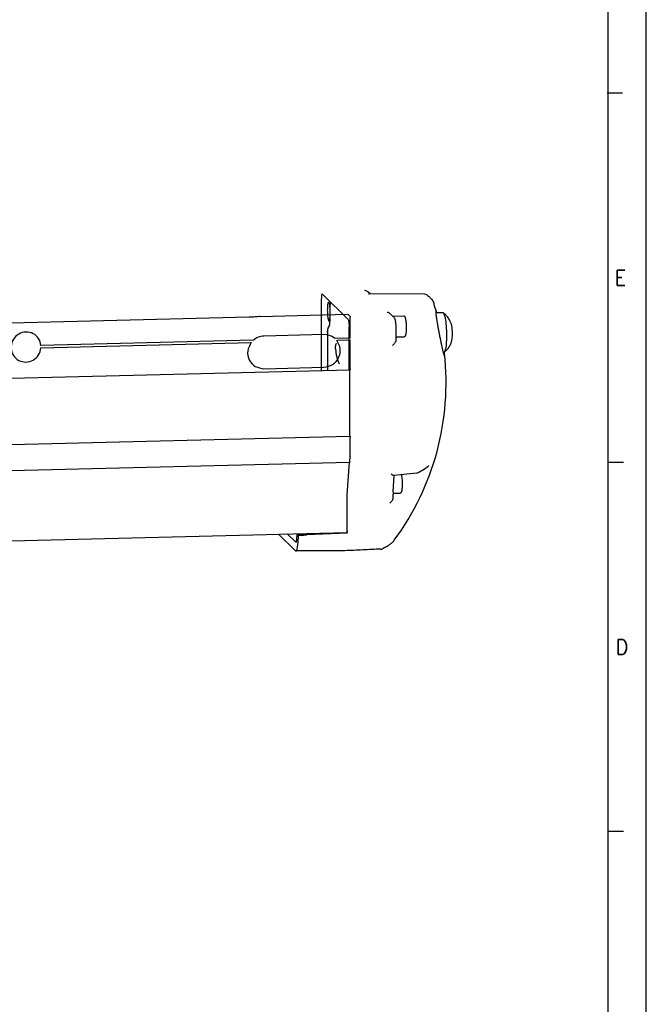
# Model space of a CAD drawing. Header units: millimetres. Extents: x -235 to 4016, y -109 to 485.
# Tile 16 of 44: x 522 to 605, y 18 to 148. Entities that reach past the tile are written whole.
import ezdxf

# ---------------------------------------------------------------- set-up
doc = ezdxf.new("R2010")
doc.units = ezdxf.units.MM
doc.layers.add('1', color=7, linetype='Continuous')
doc.styles.add('CONVERTER_11', font='txt.shx', dxfattribs={"width": 0.9})

# ---------------------------------------------------------------- blocks, each defined once
blk = doc.blocks.new('TAPA_DERECHA__38', base_point=(1112.75, 155.94))
at = {"color": 7, "linetype": 'Continuous'}
for p, q in [((1124.26, 223.72), (1124.22, 223.74)), ((1131.06, 217), (1124.26, 223.72)), ((1136.83, 223.72), (1136.25, 224.29)), ((1136.43, 223.71), (1136.56, 223.72)), ((1151.24, 223.63), (1136.56, 223.72)), ((1123.99, 222.31), (1123.99, 203.52)), ((1126.35, 218.36), (1126.35, 220.59)), ((1126.37, 218.35), (1126.37, 220.57)), ((1143.07, 217.55), (1142.15, 218.46)), ((1156.03, 218.76), (1154.16, 218.71)), ((1156.12, 218.73), (1156.16, 218.7)), ((1142.93, 217.84), (1145.7, 217.91)), ((1143.07, 217.55), (1143.21, 217.39)), ((1125.66, 213.56), (1125.66, 203.56)), ((1125.67, 213.54), (1125.67, 203.56)), ((1125.81, 214.72), (1125.89, 214.79)), ((1131.33, 203.7), (1131.33, 215.06)), ((1143.61, 215.13), (1143.61, 211.19)), ((1127.91, 210.54), (1127.84, 210.35)), ((1143.61, 212.36), (1145.83, 212.42)), ((1156.29, 208.26), (1156.12, 208.26)), ((1131.53, 203.14), (1131.53, 203.5)), ((1142.92, 171.56), (1143.2, 175.84)), ((1149.14, 176.49), (1143.14, 175.83)), ((1142.92, 171.56), (1142.9, 170.93)), ((1130.83, 170.62), (1130.84, 170.77)), ((1130.83, 170.53), (1130.83, 170.62)), ((1130.83, 170.42), (1130.83, 170.53)), ((1130.83, 161.23), (1130.83, 170.42)), ((1142.9, 169.61), (1142.9, 170.93)), ((1142.91, 171.14), (1144.78, 171.18)), ((1130.83, 160.59), (1130.83, 161.23)), ((1112.75, 160.36), (1117.17, 156)), ((1117.24, 158.22), (1115.02, 160.42)), ((1117.68, 160.34), (1124.82, 160.66)), ((1117.71, 160.33), (1117.68, 160.34)), ((1117.95, 160.09), (1117.71, 160.33)), ((1130.83, 160.59), (1120.2, 160.17)), ((1130.61, 160.81), (1130.83, 160.59)), ((1117.24, 158.22), (1117.29, 158.2))]:
    blk.add_line(p, q, dxfattribs=at)
for centre, radius, start, end in [((1135.51, 223.55), 1.04, 61.2545, 90.2289), ((1135.56, 223.61), 0.967, 44.4052, 62.1261), ((1151.24, 222.63), 1, 54.5208, 89.6402), ((1086.87, 200.27), 70, 15.2846, 17.4127), ((1141.21, 217.51), 1.34, 45.5222, 83.3925), ((1156.02, 218.6), 0.156, 53.0812, 89.4748), ((1086.87, 200.27), 70, 323.6221, 6.3653), ((1156.28, 208.42), 0.156, 273.3639, 309.7574), ((1149.04, 177.48), 0.999, 276.1516, 297.9198), ((1140.27, 194.16), 19.83, 297.7292, 302.9402), ((1144.07, 188.37), 12.91, 302.9449, 309.8251), ((1139.6, 157.85), 1.43, 273.0516, 291.614), ((1139.89, 157.4), 0.902, 293.8291, 296.9476)]:
    blk.add_arc(centre, radius, start, end, dxfattribs=at)
for points, knots in [([(1124.22, 223.74), (1124.17, 223.68), (1124.03, 223.48), (1124.02, 222.96), (1124, 222.55), (1123.99, 222.31)], [0, 0, 0, 0, 0.222894, 0.736923, 1.475679, 1.475679, 1.475679, 1.475679]), ([(1151.82, 223.44), (1152.07, 223.25), (1152.56, 222.88), (1153.09, 222.3), (1153.45, 221.75), (1153.59, 221.4), (1153.66, 221.21)], [0, 0, 0, 0, 0.967943, 1.813248, 2.347645, 2.937698, 2.937698, 2.937698, 2.937698]), ([(1125.91, 221.54), (1125.85, 221.45), (1125.64, 221.15), (1125.63, 220.39), (1125.6, 219.78), (1125.58, 219.42)], [0, 0, 0, 0, 0.326986, 1.084773, 2.175394, 2.175394, 2.175394, 2.175394]), ([(1126.35, 219.36), (1126.34, 219.52), (1126.33, 219.83), (1126.28, 220.37), (1126.19, 220.88), (1126.12, 221.34), (1125.96, 221.49), (1125.91, 221.54)], [0, 0, 0, 0, 0.483127, 0.942953, 1.617301, 2.063894, 2.267456, 2.267456, 2.267456, 2.267456]), ([(1126.35, 220.59), (1126.35, 220.78), (1126.36, 221.11), (1126.41, 221.44), (1126.43, 221.58)], [0, 0, 0, 0, 0.5755418, 0.9941974, 0.9941974, 0.9941974, 0.9941974]), ([(1126.37, 220.57), (1126.37, 220.65), (1126.37, 220.81), (1126.38, 221.05), (1126.4, 221.25), (1126.42, 221.4), (1126.44, 221.49), (1126.45, 221.53), (1126.46, 221.55)], [0, 0, 0, 0, 0.2466528, 0.4763965, 0.7147162, 0.8521548, 0.9157457, 0.9859671, 0.9859671, 0.9859671, 0.9859671]), ([(1125.58, 219.42), (1125.59, 219.07), (1125.61, 218.39), (1125.68, 217.55), (1125.81, 216.99), (1125.87, 216.66), (1126, 216.56), (1126.04, 216.53)], [0, 0, 0, 0, 1.074942, 2.02782, 2.511418, 2.826679, 2.977469, 2.977469, 2.977469, 2.977469]), ([(1125.83, 214.64), (1125.93, 214.83), (1126.25, 215.4), (1126.31, 216.7), (1126.35, 217.74), (1126.37, 218.35)], [0, 0, 0, 0, 0.634826, 1.952686, 3.788765, 3.788765, 3.788765, 3.788765]), ([(1125.89, 214.79), (1125.98, 215), (1126.23, 215.6), (1126.31, 216.83), (1126.34, 217.81), (1126.35, 218.36)], [0, 0, 0, 0, 0.695885, 1.955185, 3.634124, 3.634124, 3.634124, 3.634124]), ([(1154.18, 219.17), (1154.18, 219.17), (1154.17, 219.16), (1154.16, 219.12), (1154.15, 219.07), (1154.15, 218.97), (1154.15, 218.86), (1154.16, 218.74), (1154.17, 218.6), (1154.19, 218.43), (1154.21, 218.21), (1154.24, 218), (1154.26, 217.79), (1154.29, 217.59), (1154.33, 217.33), (1154.37, 217.03), (1154.43, 216.67), (1154.5, 216.25), (1154.59, 215.66), (1154.72, 214.92), (1154.89, 214.03), (1155.04, 213.23), (1155.17, 212.57), (1155.27, 212.06), (1155.36, 211.61), (1155.45, 211.21), (1155.52, 210.86), (1155.58, 210.59), (1155.65, 210.27), (1155.73, 209.92), (1155.82, 209.52), (1155.9, 209.17), (1155.97, 208.88), (1156.02, 208.64), (1156.07, 208.45), (1156.11, 208.31), (1156.15, 208.15), (1156.2, 207.97), (1156.25, 207.78), (1156.29, 207.64), (1156.33, 207.52), (1156.37, 207.42), (1156.4, 207.34), (1156.43, 207.29), (1156.44, 207.28), (1156.45, 207.28)], [0, 0, 0, 0, 0.014861, 0.045013, 0.101056, 0.192612, 0.328944, 0.427282, 0.560559, 0.73418, 0.953566, 1.224151, 1.378761, 1.582529, 1.83763, 2.14625, 2.51058, 2.932815, 3.415157, 4.289151, 5.201917, 6.138031, 6.70604, 7.22646, 7.694621, 8.105854, 8.455483, 8.738831, 8.951217, 9.420895, 9.831554, 10.18521, 10.483876, 10.729559, 10.924265, 11.069991, 11.168731, 11.420038, 11.616467, 11.765269, 11.873683, 12.000237, 12.081742, 12.127983, 12.149728, 12.149728, 12.149728, 12.149728]), ([(1154.39, 218.72), (1154.38, 218.76), (1154.35, 218.84), (1154.31, 218.95), (1154.27, 219.05), (1154.23, 219.12), (1154.21, 219.17), (1154.19, 219.17), (1154.18, 219.17)], [0, 0, 0, 0, 0.1281664, 0.2439912, 0.3717583, 0.4482294, 0.4872227, 0.5047742, 0.5047742, 0.5047742, 0.5047742]), ([(1156.16, 218.7), (1156.29, 218.38), (1156.69, 217.48), (1156.84, 215.66), (1157.01, 213.42), (1156.93, 211.2), (1156.88, 209.44), (1156.5, 208.58), (1156.38, 208.3)], [0, 0, 0, 0, 1.027152, 2.953774, 5.38411, 7.788143, 9.642357, 10.573267, 10.573267, 10.573267, 10.573267]), ([(1158.17, 215.88), (1158.08, 216.14), (1157.87, 216.73), (1157.42, 217.47), (1156.84, 218.16), (1156.4, 218.5), (1156.16, 218.7)], [0, 0, 0, 0, 0.814609, 1.867053, 2.578826, 3.520248, 3.520248, 3.520248, 3.520248]), ([(1126.04, 216.53), (1126.09, 216.58), (1126.24, 216.74), (1126.28, 217.21), (1126.32, 217.57), (1126.34, 217.79)], [0, 0, 0, 0, 0.203562, 0.650155, 1.324503, 1.324503, 1.324503, 1.324503]), ([(1131.06, 217), (1131.11, 216.88), (1131.25, 216.55), (1131.3, 215.88), (1131.32, 215.35), (1131.33, 215.06)], [0, 0, 0, 0, 0.385982, 1.089247, 1.97306, 1.97306, 1.97306, 1.97306]), ([(1142.84, 217.78), (1142.85, 217.8), (1142.88, 217.83), (1142.91, 217.84), (1142.93, 217.84)], [0, 0, 0, 0, 0.0647934, 0.1128849, 0.1128849, 0.1128849, 0.1128849]), ([(1142.93, 217.84), (1142.97, 217.81), (1143.1, 217.72), (1143.14, 217.56), (1143.16, 217.45)], [0, 0, 0, 0, 0.1556771, 0.474462, 0.474462, 0.474462, 0.474462]), ([(1143.21, 217.39), (1143.25, 217.32), (1143.33, 217.18), (1143.42, 216.96), (1143.47, 216.71), (1143.52, 216.43), (1143.56, 216.11), (1143.59, 215.8), (1143.6, 215.46), (1143.6, 215.24), (1143.61, 215.13)], [0, 0, 0, 0, 0.261713, 0.469359, 0.714925, 1.035859, 1.323287, 1.657289, 1.986869, 2.327317, 2.327317, 2.327317, 2.327317]), ([(1145.7, 217.91), (1145.71, 217.91), (1145.76, 217.91), (1145.85, 217.88), (1145.94, 217.8), (1146.01, 217.68), (1146.06, 217.55), (1146.11, 217.39), (1146.15, 217.22), (1146.19, 217.04), (1146.22, 216.86), (1146.25, 216.63), (1146.3, 216.26), (1146.34, 215.77), (1146.36, 215.25), (1146.36, 214.8), (1146.36, 214.47), (1146.35, 214.21), (1146.34, 213.98), (1146.33, 213.75), (1146.3, 213.47), (1146.27, 213.19), (1146.22, 212.96), (1146.18, 212.8), (1146.13, 212.67), (1146.07, 212.54), (1145.98, 212.46), (1145.9, 212.42), (1145.85, 212.42), (1145.83, 212.42)], [0, 0, 0, 0, 0.05384, 0.131696, 0.277669, 0.423186, 0.535216, 0.698833, 0.926675, 1.056646, 1.238416, 1.47448, 1.76746, 2.341222, 2.946559, 3.345926, 3.680789, 3.943361, 4.125713, 4.36247, 4.654596, 4.96647, 5.194312, 5.357928, 5.469959, 5.615475, 5.761448, 5.82894, 5.893173, 5.893173, 5.893173, 5.893173]), ([(1158.17, 215.88), (1158.24, 215.56), (1158.4, 214.8), (1158.45, 213.57), (1158.46, 212.34), (1158.34, 211.57), (1158.29, 211.24)], [0, 0, 0, 0, 0.984278, 2.334433, 3.684588, 4.668866, 4.668866, 4.668866, 4.668866]), ([(1125.66, 213.56), (1125.66, 213.74), (1125.67, 214.06), (1125.7, 214.46), (1125.78, 214.65), (1125.81, 214.72)], [0, 0, 0, 0, 0.546631, 0.956636, 1.183203, 1.183203, 1.183203, 1.183203]), ([(1125.67, 213.54), (1125.68, 213.72), (1125.69, 214.03), (1125.71, 214.42), (1125.8, 214.58), (1125.83, 214.64)], [0, 0, 0, 0, 0.542478, 0.931846, 1.119408, 1.119408, 1.119408, 1.119408]), ([(1127.8, 208.92), (1127.79, 209), (1127.78, 209.14), (1127.77, 209.33), (1127.76, 209.53), (1127.77, 209.73), (1127.77, 209.94), (1127.79, 210.11), (1127.81, 210.24), (1127.83, 210.32), (1127.84, 210.35)], [0, 0, 0, 0, 0.237591, 0.408261, 0.581595, 0.832995, 1.027381, 1.197848, 1.336965, 1.439322, 1.439322, 1.439322, 1.439322]), ([(1127.91, 210.54), (1127.92, 210.55), (1127.92, 210.56), (1127.93, 210.58), (1127.95, 210.6), (1127.96, 210.6), (1127.96, 210.6)], [0, 0, 0, 0, 0.03081773, 0.05514315, 0.06970011, 0.08817379, 0.08817379, 0.08817379, 0.08817379]), ([(1143.61, 211.19), (1143.53, 211.05), (1143.33, 210.65), (1142.99, 210.34), (1142.78, 210.14)], [0, 0, 0, 0, 0.472221, 1.340754, 1.340754, 1.340754, 1.340754]), ([(1158.29, 211.24), (1158.21, 210.98), (1158.03, 210.38), (1157.57, 209.55), (1157, 208.82), (1156.56, 208.46), (1156.38, 208.3)], [0, 0, 0, 0, 0.814609, 1.867053, 2.834916, 3.569554, 3.569554, 3.569554, 3.569554]), ([(1127.8, 208.92), (1127.88, 208.09), (1128, 206.82), (1128.53, 205.66), (1128.71, 205.26)], [0, 0, 0, 0, 2.470916, 3.797389, 3.797389, 3.797389, 3.797389]), ([(1156.44, 208.03), (1156.43, 208.07), (1156.42, 208.17), (1156.41, 208.27), (1156.4, 208.32)], [0, 0, 0, 0, 0.1411428, 0.2927528, 0.2927528, 0.2927528, 0.2927528]), ([(1156.47, 207.31), (1156.48, 207.34), (1156.49, 207.42), (1156.48, 207.58), (1156.46, 207.79), (1156.44, 207.95), (1156.44, 208.03)], [0, 0, 0, 0, 0.0850259, 0.2454166, 0.470925, 0.7158871, 0.7158871, 0.7158871, 0.7158871]), ([(1156.45, 207.28), (1156.45, 207.28), (1156.46, 207.28), (1156.46, 207.28), (1156.47, 207.3), (1156.47, 207.31), (1156.47, 207.31)], [0, 0, 0, 0, 0.00520325, 0.01040651, 0.0262098, 0.04914005, 0.04914005, 0.04914005, 0.04914005]), ([(1151.09, 177.53), (1151.09, 177.53), (1151.09, 177.53), (1151.08, 177.53), (1151.07, 177.52), (1151.06, 177.51), (1151.06, 177.51)], [0, 0, 0, 0, 0.00187827, 0.01502615, 0.02752054, 0.04001493, 0.04001493, 0.04001493, 0.04001493]), ([(1152.37, 178.48), (1152.37, 178.47), (1152.36, 178.47), (1152.35, 178.46), (1152.34, 178.45)], [0, 0, 0, 0, 0.01153655, 0.03614403, 0.03614403, 0.03614403, 0.03614403]), ([(1142.42, 176.24), (1142.56, 176.12), (1142.78, 175.94), (1143.05, 175.86), (1143.14, 175.83)], [0, 0, 0, 0, 0.5355975, 0.8349219, 0.8349219, 0.8349219, 0.8349219]), ([(1145.08, 176.05), (1145.09, 176.03), (1145.09, 176), (1145.12, 175.87), (1145.16, 175.66), (1145.2, 175.38), (1145.23, 175.08), (1145.26, 174.77), (1145.28, 174.44), (1145.3, 174.17), (1145.3, 173.95), (1145.31, 173.72), (1145.31, 173.45), (1145.3, 173.13), (1145.29, 172.74), (1145.26, 172.34), (1145.22, 171.99), (1145.17, 171.73), (1145.12, 171.57), (1145.08, 171.44), (1145.02, 171.31), (1144.93, 171.23), (1144.85, 171.19), (1144.8, 171.19), (1144.78, 171.18)], [0, 0, 0, 0, 0.044715, 0.09195, 0.403824, 0.69595, 0.932706, 1.303548, 1.636147, 1.911851, 2.111859, 2.311867, 2.587571, 2.920169, 3.291011, 3.740993, 4.13172, 4.359563, 4.523179, 4.63521, 4.780726, 4.926699, 4.980022, 5.058381, 5.058381, 5.058381, 5.058381]), ([(1142.9, 169.61), (1142.83, 169.47), (1142.62, 169.07), (1142.29, 168.76), (1142.08, 168.56)], [0, 0, 0, 0, 0.472221, 1.340754, 1.340754, 1.340754, 1.340754]), ([(1117.29, 155.94), (1117.34, 155.96), (1117.47, 156.02), (1117.56, 156.26), (1117.68, 156.62), (1117.77, 157.13), (1117.85, 157.76), (1117.91, 158.52), (1117.95, 159.3), (1117.95, 159.85), (1117.95, 160.09)], [0, 0, 0, 0, 0.153113, 0.411691, 0.726675, 1.309747, 1.933508, 2.652238, 3.574452, 4.29013, 4.29013, 4.29013, 4.29013]), ([(1117.29, 158.2), (1117.34, 158.26), (1117.49, 158.45), (1117.51, 158.97), (1117.54, 159.38), (1117.55, 159.63)], [0, 0, 0, 0, 0.223354, 0.731217, 1.476592, 1.476592, 1.476592, 1.476592]), ([(1117.68, 160.34), (1117.66, 160.31), (1117.59, 160.21), (1117.57, 159.95), (1117.56, 159.75), (1117.55, 159.63)], [0, 0, 0, 0, 0.1116771, 0.3656086, 0.7382958, 0.7382958, 0.7382958, 0.7382958]), ([(1117.95, 160.09), (1118.14, 160.09), (1118.51, 160.11), (1119.08, 160.13), (1119.64, 160.15), (1120.01, 160.17), (1120.2, 160.17)], [0, 0, 0, 0, 0.556754, 1.124764, 1.687124, 2.249481, 2.249481, 2.249481, 2.249481]), ([(1143.23, 158.75), (1143.08, 158.57), (1142.74, 158.16), (1142.08, 157.63), (1141.26, 157.09), (1140.64, 156.78), (1140.3, 156.6)], [0, 0, 0, 0, 0.69569, 1.600387, 2.501663, 3.66284, 3.66284, 3.66284, 3.66284]), ([(1117.17, 156), (1117.18, 155.99), (1117.2, 155.97), (1117.23, 155.95), (1117.26, 155.94), (1117.28, 155.94), (1117.29, 155.94)], [0, 0, 0, 0, 0.0402043, 0.0759123, 0.1083389, 0.1388195, 0.1388195, 0.1388195, 0.1388195]), ([(1130.17, 156), (1129.1, 155.99), (1126.95, 155.98), (1123.73, 155.97), (1120.51, 155.95), (1118.37, 155.94), (1117.29, 155.94)], [0, 0, 0, 0, 3.222889, 6.442506, 9.661398, 12.880291, 12.880291, 12.880291, 12.880291]), ([(1139.68, 156.43), (1138.88, 156.39), (1137.3, 156.32), (1134.92, 156.21), (1132.55, 156.1), (1130.97, 156.03), (1130.17, 156)], [0, 0, 0, 0, 2.377354, 4.755196, 7.133041, 9.511065, 9.511065, 9.511065, 9.511065]), ([(1140.21, 156.56), (1140.21, 156.56), (1140.19, 156.55), (1140.17, 156.54), (1140.15, 156.53), (1140.13, 156.53), (1140.12, 156.52)], [0, 0, 0, 0, 0.02367408, 0.04751839, 0.07189072, 0.09645915, 0.09645915, 0.09645915, 0.09645915]), ([(1140.25, 156.58), (1140.25, 156.58), (1140.25, 156.58), (1140.24, 156.57), (1140.23, 156.57), (1140.22, 156.56), (1140.21, 156.56)], [0, 0, 0, 0, 0.00173556, 0.01388447, 0.02456426, 0.04366425, 0.04366425, 0.04366425, 0.04366425])]:
    blk.add_open_spline(points, degree=3, knots=knots, dxfattribs=at)
blk = doc.blocks.new('Li-28_PERFIL__39', base_point=(731.81, 85.44))
at = {"color": 7, "linetype": 'Continuous'}
for p, q in [((1107.83, 217.79), (1130.99, 218.36)), ((1131.57, 217.78), (1130.99, 218.36)), ((1105.02, 217.56), (1002.79, 215.03)), ((1131.61, 212.12), (1131.61, 217.5)), ((1124.7, 212.98), (1108.89, 212.59)), ((1106.1, 211.48), (1050.12, 210.1)), ((1050.12, 209.5), (1105.53, 210.88)), ((1127.49, 212.01), (1131.61, 212.12)), ((1131.61, 211.52), (1128.06, 211.43)), ((1131.61, 203.92), (1131.61, 211.52)), ((915.63, 198.36), (1131.57, 203.71)), ((1108.89, 203.99), (1124.7, 204.39)), ((1131.53, 203.14), (1131.53, 203.5)), ((1131.53, 186.22), (1131.53, 203.14)), ((1131.57, 203.71), (1131.58, 203.71)), ((915.3, 180.86), (1131.53, 186.22)), ((1131.57, 186.18), (1131.53, 186.22)), ((1131.61, 181), (1131.61, 185.89)), ((915.87, 174.01), (1131.48, 179.35)), ((1130.84, 170.77), (1131.41, 179.3)), ((1131.51, 179.48), (1131.61, 180.91)), ((1131.61, 181), (1131.61, 180.91)), ((1130.83, 170.62), (1130.84, 170.77)), ((1130.83, 170.53), (1130.83, 170.62)), ((1130.83, 170.42), (1130.83, 170.53)), ((1130.83, 161.23), (1130.83, 170.42)), ((916.21, 155.49), (1130.76, 160.81))]:
    blk.add_line(p, q, dxfattribs=at)
for centre, radius, start, end in [((1124.81, 208.78), 4.2, 50.3542, 91.5543), ((1109.01, 208.19), 4.4, 91.5439, 131.5418)]:
    blk.add_arc(centre, radius, start, end, dxfattribs=at)
for points, knots in [([(1107.83, 217.79), (1107.4, 217.73), (1106.47, 217.61), (1105.53, 217.58), (1105.02, 217.56)], [0, 0, 0, 0, 1.293948, 2.817792, 2.817792, 2.817792, 2.817792]), ([(1131.57, 217.78), (1131.58, 217.77), (1131.6, 217.72), (1131.61, 217.62), (1131.61, 217.54), (1131.61, 217.5)], [0, 0, 0, 0, 0.0567621, 0.1601833, 0.2901558, 0.2901558, 0.2901558, 0.2901558]), ([(1050.12, 210.1), (1049.97, 210.74), (1049.68, 212.02), (1048.13, 213.37), (1046.16, 213.82), (1044.21, 213.26), (1042.68, 211.86), (1042.38, 210.55), (1042.24, 209.9)], [0, 0, 0, 0, 1.934812, 3.860303, 5.798684, 7.760153, 9.733803, 11.697798, 11.697798, 11.697798, 11.697798]), ([(1105.53, 210.88), (1105.13, 210.16), (1104.35, 208.73), (1104.82, 206.24), (1106.49, 204.33), (1108.09, 204.11), (1108.89, 203.99)], [0, 0, 0, 0, 2.396541, 4.762544, 7.109256, 9.470059, 9.470059, 9.470059, 9.470059]), ([(1124.7, 204.39), (1125.5, 204.54), (1127.11, 204.85), (1128.75, 206.81), (1129.25, 209.31), (1128.46, 210.73), (1128.06, 211.43)], [0, 0, 0, 0, 2.392082, 4.7973, 7.182939, 9.53807, 9.53807, 9.53807, 9.53807]), ([(1042.24, 209.31), (1042.38, 208.67), (1042.67, 207.38), (1044.22, 206.03), (1046.19, 205.58), (1048.14, 206.14), (1049.68, 207.55), (1049.97, 208.85), (1050.12, 209.5)], [0, 0, 0, 0, 1.934813, 3.860303, 5.798685, 7.760155, 9.733805, 11.697801, 11.697801, 11.697801, 11.697801]), ([(1131.53, 203.5), (1131.54, 203.54), (1131.54, 203.6), (1131.54, 203.67), (1131.56, 203.7), (1131.57, 203.71)], [0, 0, 0, 0, 0.1086407, 0.1842331, 0.2170116, 0.2170116, 0.2170116, 0.2170116]), ([(1131.61, 203.92), (1131.61, 203.88), (1131.61, 203.82), (1131.61, 203.75), (1131.58, 203.72), (1131.58, 203.71)], [0, 0, 0, 0, 0.1086407, 0.1842331, 0.2170116, 0.2170116, 0.2170116, 0.2170116]), ([(1131.57, 186.18), (1131.58, 186.16), (1131.6, 186.11), (1131.61, 186.01), (1131.61, 185.94), (1131.61, 185.89)], [0, 0, 0, 0, 0.0567621, 0.1601833, 0.2901558, 0.2901558, 0.2901558, 0.2901558]), ([(1131.42, 179.35), (1131.42, 179.34), (1131.41, 179.32), (1131.41, 179.31), (1131.41, 179.3)], [0, 0, 0, 0, 0.02461073, 0.05218565, 0.05218565, 0.05218565, 0.05218565]), ([(1131.51, 179.48), (1131.51, 179.45), (1131.51, 179.42), (1131.5, 179.37), (1131.49, 179.36), (1131.48, 179.35)], [0, 0, 0, 0, 0.0665458, 0.1105019, 0.1304789, 0.1304789, 0.1304789, 0.1304789]), ([(1130.83, 161.23), (1130.83, 161.16), (1130.82, 161.04), (1130.82, 160.89), (1130.78, 160.83), (1130.76, 160.81)], [0, 0, 0, 0, 0.2172813, 0.3684661, 0.4340232, 0.4340232, 0.4340232, 0.4340232])]:
    blk.add_open_spline(points, degree=3, knots=knots, dxfattribs=at)
blk = doc.blocks.new('Li-28__40', base_point=(703.01, 59.01))
for name, p in [('TAPA_DERECHA__38', (1112.75, 155.94)), ('Li-28_PERFIL__39', (731.81, 85.44))]:
    blk.add_blockref(name, p)
blk = doc.blocks.new('Gen1', base_point=(1072, 112))
blk.add_blockref('Li-28__40', (703.01, 59.01))
blk = doc.blocks.new('Marco_a1', base_point=(184.81, 187.78))
at = {"layer": '1', "color": 2, "linetype": 'Continuous'}
for p, q in [((604.81, -109.22), (604.81, 484.78)), ((601.66, 138.31), (599.66, 138.31)), ((601.81, 89.65), (599.81, 89.65)), ((601.81, 40.98), (599.81, 40.98))]:
    blk.add_line(p, q, dxfattribs=at)
at = {"layer": '1', "color": 7, "linetype": 'Continuous'}
blk.add_line((599.81, -104.22), (599.81, 479.78), dxfattribs=at)
at = {"layer": '1', "color": 2, "char_height": 2, "attachment_point": 4, "line_spacing_factor": 1.20048, "style": 'CONVERTER_11'}
for s, insert in [('E', (600.66, 113.98)), ('D', (600.81, 65.31))]:
    blk.add_mtext(s, dxfattribs=dict(at, insert=insert))
blk = doc.blocks.new('Top', base_point=(184.81, 187.78))
blk.add_blockref('Marco_a1', (184.81, 187.78))
blk = doc.blocks.new('_dummy_frame__64', base_point=(-235.19, -174.57))
blk.add_blockref('Top', (184.81, 187.78))
blk = doc.blocks.new('_dummy_frame__65', base_point=(-346.5, -309.51))
at = {"layer": '1'}
blk.add_blockref('_dummy_frame__64', (-235.19, -174.57), dxfattribs=at)

msp = doc.modelspace()

# ---------------------------------------------------------------- block references
at = {"xscale": 0.5, "yscale": 0.5, "zscale": 0.5}
msp.add_blockref('Gen1', (536, 56), dxfattribs=at)
at = {"layer": '1'}
msp.add_blockref('_dummy_frame__65', (-346.5, -309.51), dxfattribs=at)

doc.saveas('drawing.dxf')
